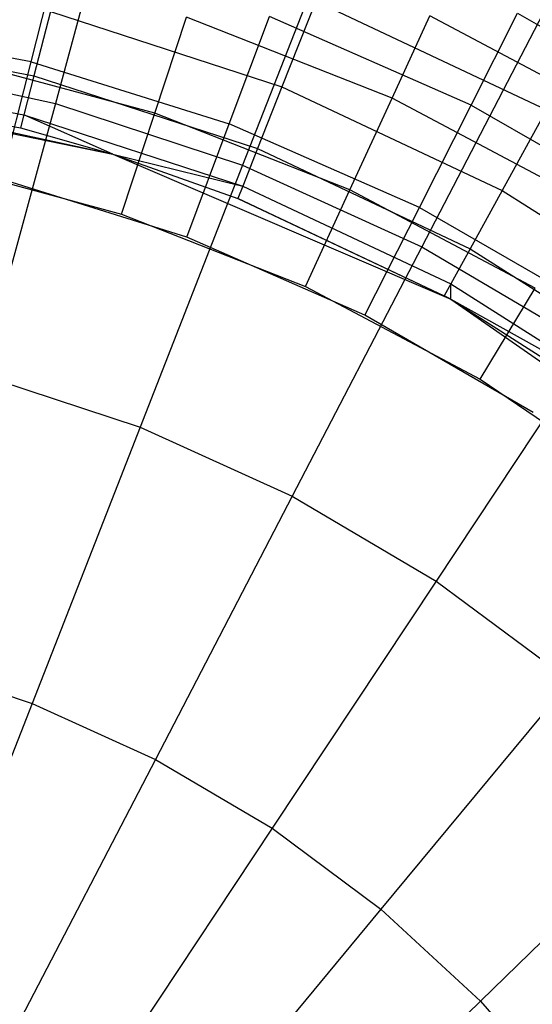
# Model space of a CAD drawing. Extents: x 0.1 to 16.1, y -3 to 3.
# Tile 55 of 65: x 8.496 to 8.968, y 0.815 to 1.722. Entities that reach past the tile are written whole.
import ezdxf

# ---------------------------------------------------------------- set-up
doc = ezdxf.new("R2010")
doc.units = 0
doc.header["$LTSCALE"] = 2.54
doc.layers.get('0').update_dxf_attribs({"color": 13, "linetype": 'CONTINUOUS'})

# ---------------------------------------------------------------- blocks, each defined once
blk = doc.blocks.new('DROPS_WOOD_D_PM_STL')
at = {"color": 0}
for p, q in [((8.59236, 1.87875, 2.82552), (8.5286, 1.64498, 2.65023)), ((8.59236, 1.87875, 2.82552), (8.5286, 1.64498, 2.65023)), ((8.78915, 1.81365, 2.82552), (8.70091, 1.58798, 2.65023)), ((8.78915, 1.81365, 2.82552), (8.70091, 1.58798, 2.65023)), ((8.50623, 1.68313, 16.02047), (8.53218, 1.78558, 15.98349)), ((8.50623, 1.68313, 16.02047), (8.53218, 1.78558, 15.98349)), ((8.76854, 1.73905, 8.07101), (8.73735, 1.66028, 8.28286)), ((8.76854, 1.73905, 8.07101), (8.73735, 1.66028, 8.28286)), ((8.76854, 1.73905, 8.07101), (8.98107, 1.63904, 8.07101)), ((8.76854, 1.73905, 8.07101), (8.98107, 1.63904, 8.07101)), ((8.52408, 1.72957, 8.28286), (8.50885, 1.67025, 8.50264)), ((8.52408, 1.72957, 8.28286), (8.50885, 1.67025, 8.50264)), ((8.52408, 1.72957, 8.28286), (8.73735, 1.66028, 8.28286)), ((8.52408, 1.72957, 8.28286), (8.73735, 1.66028, 8.28286)), ((8.62015, 1.63605, 15.96197), (8.64931, 1.72436, 15.92943)), ((8.62015, 1.63605, 15.96197), (8.64931, 1.72436, 15.92943)), ((8.83879, 1.64977, 15.92943), (8.64931, 1.72436, 15.92943)), ((8.83879, 1.64977, 15.92943), (8.64931, 1.72436, 15.92943)), ((8.68881, 1.62602, 16.02047), (8.72586, 1.725, 15.98349)), ((8.68881, 1.62602, 16.02047), (8.72586, 1.725, 15.98349)), ((8.91171, 1.64348, 15.98349), (8.72586, 1.725, 15.98349)), ((8.91171, 1.64348, 15.98349), (8.72586, 1.725, 15.98349)), ((8.83879, 1.64977, 15.92943), (8.87365, 1.72557, 15.87701)), ((8.83879, 1.64977, 15.92943), (8.87365, 1.72557, 15.87701)), ((8.97791, 1.728, 2.82552), (8.86619, 1.51298, 2.65023)), ((8.97791, 1.728, 2.82552), (8.86619, 1.51298, 2.65023)), ((9.06187, 1.62586, 15.87701), (8.87365, 1.72557, 15.87701)), ((9.06187, 1.62586, 15.87701), (8.87365, 1.72557, 15.87701)), ((8.91171, 1.64348, 15.98349), (8.95451, 1.72806, 15.92392)), ((8.91171, 1.64348, 15.98349), (8.95451, 1.72806, 15.92392)), ((8.95451, 1.72806, 15.92392), (9.13931, 1.62137, 15.92392)), ((8.95451, 1.72806, 15.92392), (9.13931, 1.62137, 15.92392)), ((8.50623, 1.68313, 16.02047), (8.31849, 1.7198, 16.02047)), ((8.50623, 1.68313, 16.02047), (8.31849, 1.7198, 16.02047)), ((8.29613, 1.71083, 8.50264), (8.50885, 1.67025, 8.50264)), ((8.29613, 1.71083, 8.50264), (8.50885, 1.67025, 8.50264)), ((8.35121, 1.68335, 2.65023), (8.5286, 1.64498, 2.65023)), ((8.35121, 1.68335, 2.65023), (8.5286, 1.64498, 2.65023)), ((8.62015, 1.63605, 15.96197), (8.43358, 1.68624, 15.96197)), ((8.62015, 1.63605, 15.96197), (8.43358, 1.68624, 15.96197)), ((8.47892, 1.57527, 16.033), (8.50623, 1.68313, 16.02047)), ((8.47892, 1.57527, 16.033), (8.50623, 1.68313, 16.02047)), ((8.50623, 1.68313, 16.02047), (8.68881, 1.62602, 16.02047)), ((8.50623, 1.68313, 16.02047), (8.68881, 1.62602, 16.02047)), ((8.29149, 1.67409, 8.72777), (8.49964, 1.63438, 8.72777)), ((8.29149, 1.67409, 8.72777), (8.49964, 1.63438, 8.72777)), ((8.50885, 1.67025, 8.50264), (8.49964, 1.63438, 8.72777)), ((8.50885, 1.67025, 8.50264), (8.49964, 1.63438, 8.72777)), ((8.50885, 1.67025, 8.50264), (8.7148, 1.60333, 8.50264)), ((8.50885, 1.67025, 8.50264), (8.7148, 1.60333, 8.50264)), ((8.24946, 1.66641, 10.16814), (8.58143, 1.59818, 10.16814)), ((8.24946, 1.66641, 10.16814), (8.58143, 1.59818, 10.16814)), ((8.28993, 1.66179, 8.95559), (8.49656, 1.62238, 8.95559)), ((8.28993, 1.66179, 8.95559), (8.49656, 1.62238, 8.95559)), ((8.28993, 1.66179, 8.95559), (8.58143, 1.59818, 10.16814)), ((8.28993, 1.66179, 8.95559), (8.58143, 1.59818, 10.16814)), ((8.73735, 1.66028, 8.28286), (8.7148, 1.60333, 8.50264)), ((8.73735, 1.66028, 8.28286), (8.7148, 1.60333, 8.50264)), ((8.73735, 1.66028, 8.28286), (8.94025, 1.5648, 8.28286)), ((8.73735, 1.66028, 8.28286), (8.94025, 1.5648, 8.28286)), ((8.5286, 1.64498, 2.65023), (8.46044, 1.39502, 2.50087)), ((8.5286, 1.64498, 2.65023), (8.46044, 1.39502, 2.50087)), ((8.5286, 1.64498, 2.65023), (8.70091, 1.58798, 2.65023)), ((8.5286, 1.64498, 2.65023), (8.70091, 1.58798, 2.65023)), ((8.79993, 1.56528, 15.96197), (8.83879, 1.64977, 15.92943)), ((8.79993, 1.56528, 15.96197), (8.83879, 1.64977, 15.92943)), ((9.01874, 1.55444, 15.92943), (8.83879, 1.64977, 15.92943)), ((9.01874, 1.55444, 15.92943), (8.83879, 1.64977, 15.92943)), ((8.86399, 1.54918, 16.02047), (8.91171, 1.64348, 15.98349)), ((8.86399, 1.54918, 16.02047), (8.91171, 1.64348, 15.98349)), ((8.91171, 1.64348, 15.98349), (9.08745, 1.54201, 15.98349)), ((8.91171, 1.64348, 15.98349), (9.08745, 1.54201, 15.98349)), ((8.49964, 1.63438, 8.72777), (8.49656, 1.62238, 8.95559)), ((8.49964, 1.63438, 8.72777), (8.49656, 1.62238, 8.95559)), ((8.58143, 1.59818, 8.95559), (8.49964, 1.63438, 8.72777)), ((8.49964, 1.63438, 8.72777), (8.70117, 1.5689, 8.72777)), ((8.49964, 1.63438, 8.72777), (8.70117, 1.5689, 8.72777)), ((8.58143, 1.59818, 8.95559), (8.49964, 1.63438, 8.72777)), ((8.58946, 1.54307, 15.973), (8.62015, 1.63605, 15.96197)), ((8.58946, 1.54307, 15.973), (8.62015, 1.63605, 15.96197)), ((8.79993, 1.56528, 15.96197), (8.62015, 1.63605, 15.96197)), ((8.79993, 1.56528, 15.96197), (8.62015, 1.63605, 15.96197)), ((8.98107, 1.63904, 8.07101), (8.94025, 1.5648, 8.28286)), ((8.98107, 1.63904, 8.07101), (8.94025, 1.5648, 8.28286)), ((8.64979, 1.52183, 16.033), (8.68881, 1.62602, 16.02047)), ((8.64979, 1.52183, 16.033), (8.68881, 1.62602, 16.02047)), ((8.86399, 1.54918, 16.02047), (8.68881, 1.62602, 16.02047)), ((8.86399, 1.54918, 16.02047), (8.68881, 1.62602, 16.02047)), ((8.49656, 1.62238, 8.95559), (8.58143, 1.59818, 8.95559)), ((8.49656, 1.62238, 8.95559), (8.58143, 1.59818, 10.16814)), ((8.49656, 1.62238, 8.95559), (8.58143, 1.59818, 8.95559)), ((8.49656, 1.62238, 8.95559), (8.58143, 1.59818, 10.16814)), ((8.58143, 1.59818, 8.95559), (8.70117, 1.5689, 8.72777)), ((8.58143, 1.59818, 8.95559), (8.69661, 1.55738, 8.95559)), ((8.58143, 1.59818, 8.95559), (8.70117, 1.5689, 8.72777)), ((8.58143, 1.59818, 10.16814), (8.69661, 1.55738, 8.95559)), ((8.58143, 1.59818, 10.16814), (8.89288, 1.46453, 10.16814)), ((8.58143, 1.59818, 8.95559), (8.58143, 1.59818, 10.16814)), ((8.58143, 1.59818, 10.16814), (8.69661, 1.55738, 8.95559)), ((8.58143, 1.59818, 8.95559), (8.69661, 1.55738, 8.95559)), ((8.58143, 1.59818, 8.95559), (8.58143, 1.59818, 10.16814)), ((8.58143, 1.59818, 10.16814), (8.89288, 1.46453, 10.16814)), ((8.7148, 1.60333, 8.50264), (8.70117, 1.5689, 8.72777)), ((8.7148, 1.60333, 8.50264), (8.70117, 1.5689, 8.72777)), ((8.7148, 1.60333, 8.50264), (8.91075, 1.51113, 8.50264)), ((8.7148, 1.60333, 8.50264), (8.91075, 1.51113, 8.50264)), ((8.41348, 1.59041, 15.973), (8.58946, 1.54307, 15.973)), ((8.41348, 1.59041, 15.973), (8.58946, 1.54307, 15.973)), ((8.70091, 1.58798, 2.65023), (8.60656, 1.34668, 2.50087)), ((8.70091, 1.58798, 2.65023), (8.60656, 1.34668, 2.50087)), ((8.70091, 1.58798, 2.65023), (8.86619, 1.51298, 2.65023)), ((8.70091, 1.58798, 2.65023), (8.86619, 1.51298, 2.65023)), ((8.64979, 1.52183, 16.033), (8.47892, 1.57527, 16.033)), ((8.64979, 1.52183, 16.033), (8.47892, 1.57527, 16.033)), ((8.70117, 1.5689, 8.72777), (8.69661, 1.55738, 8.95559)), ((8.70117, 1.5689, 8.72777), (8.69661, 1.55738, 8.95559)), ((8.70117, 1.5689, 8.72777), (8.89291, 1.47867, 8.72777)), ((8.70117, 1.5689, 8.72777), (8.89291, 1.47867, 8.72777)), ((8.75902, 1.47633, 15.973), (8.79993, 1.56528, 15.96197)), ((8.75902, 1.47633, 15.973), (8.79993, 1.56528, 15.96197)), ((8.97066, 1.47483, 15.96197), (8.79993, 1.56528, 15.96197)), ((8.97066, 1.47483, 15.96197), (8.79993, 1.56528, 15.96197)), ((8.94025, 1.5648, 8.28286), (8.91075, 1.51113, 8.50264)), ((8.94025, 1.5648, 8.28286), (8.91075, 1.51113, 8.50264)), ((8.94025, 1.5648, 8.28286), (9.12959, 1.44464, 8.28286)), ((8.94025, 1.5648, 8.28286), (9.12959, 1.44464, 8.28286)), ((8.69661, 1.55738, 8.95559), (8.88694, 1.46781, 8.95559)), ((8.89288, 1.46453, 10.16814), (8.69661, 1.55738, 8.95559)), ((8.89288, 1.46453, 10.16814), (8.69661, 1.55738, 8.95559)), ((8.69661, 1.55738, 8.95559), (8.88694, 1.46781, 8.95559)), ((8.58946, 1.54307, 15.973), (8.75902, 1.47633, 15.973)), ((8.58946, 1.54307, 15.973), (8.75902, 1.47633, 15.973)), ((8.81375, 1.44991, 16.033), (8.86399, 1.54918, 16.02047)), ((8.81375, 1.44991, 16.033), (8.86399, 1.54918, 16.02047)), ((8.86399, 1.54918, 16.02047), (9.02965, 1.45353, 16.02047)), ((8.86399, 1.54918, 16.02047), (9.02965, 1.45353, 16.02047)), ((8.81375, 1.44991, 16.033), (8.64979, 1.52183, 16.033)), ((8.81375, 1.44991, 16.033), (8.64979, 1.52183, 16.033)), ((8.86619, 1.51298, 2.65023), (8.74672, 1.28308, 2.50087)), ((8.86619, 1.51298, 2.65023), (8.74672, 1.28308, 2.50087)), ((8.86619, 1.51298, 2.65023), (9.02255, 1.42085, 2.65023)), ((8.86619, 1.51298, 2.65023), (9.02255, 1.42085, 2.65023)), ((8.91075, 1.51113, 8.50264), (8.89291, 1.47867, 8.72777)), ((8.91075, 1.51113, 8.50264), (8.89291, 1.47867, 8.72777)), ((8.91075, 1.51113, 8.50264), (9.09359, 1.39509, 8.50264)), ((8.91075, 1.51113, 8.50264), (9.09359, 1.39509, 8.50264)), ((8.89291, 1.47867, 8.72777), (8.88694, 1.46781, 8.95559)), ((8.89291, 1.47867, 8.72777), (8.88694, 1.46781, 8.95559)), ((8.89288, 1.46453, 8.95559), (8.89291, 1.47867, 8.72777)), ((8.89288, 1.46453, 8.95559), (8.89291, 1.47867, 8.72777)), ((8.89291, 1.47867, 8.72777), (9.07183, 1.36513, 8.72777)), ((8.89291, 1.47867, 8.72777), (9.07183, 1.36513, 8.72777)), ((8.75902, 1.47633, 15.973), (8.92005, 1.39102, 15.973)), ((8.75902, 1.47633, 15.973), (8.92005, 1.39102, 15.973)), ((8.92005, 1.39102, 15.973), (8.97066, 1.47483, 15.96197)), ((8.92005, 1.39102, 15.973), (8.97066, 1.47483, 15.96197)), ((8.88694, 1.46781, 8.95559), (8.89288, 1.46453, 8.95559)), ((8.89288, 1.46453, 10.16814), (8.88694, 1.46781, 8.95559)), ((8.89288, 1.46453, 10.16814), (8.88694, 1.46781, 8.95559)), ((8.88694, 1.46781, 8.95559), (8.89288, 1.46453, 8.95559)), ((8.89288, 1.46453, 8.95559), (9.07183, 1.36513, 8.72777)), ((8.89288, 1.46453, 8.95559), (9.06454, 1.3551, 8.95559)), ((8.89288, 1.46453, 8.95559), (9.07183, 1.36513, 8.72777)), ((8.89288, 1.46453, 10.16814), (9.06454, 1.3551, 8.95559)), ((8.89288, 1.46453, 10.16814), (9.17105, 1.27092, 10.16814)), ((8.89288, 1.46453, 8.95559), (8.89288, 1.46453, 10.16814)), ((8.89288, 1.46453, 10.16814), (9.06454, 1.3551, 8.95559)), ((8.89288, 1.46453, 8.95559), (9.06454, 1.3551, 8.95559)), ((8.89288, 1.46453, 8.95559), (8.89288, 1.46453, 10.16814)), ((8.89288, 1.46453, 10.16814), (9.17105, 1.27092, 10.16814)), ((8.9688, 1.36039, 16.033), (8.81375, 1.44991, 16.033)), ((8.9688, 1.36039, 16.033), (8.81375, 1.44991, 16.033)), ((9.02255, 1.42085, 2.65023), (8.87933, 1.20494, 2.50087)), ((9.02255, 1.42085, 2.65023), (8.87933, 1.20494, 2.50087)), ((8.46044, 1.39502, 2.50087), (8.60656, 1.34668, 2.50087)), ((8.46044, 1.39502, 2.50087), (8.60656, 1.34668, 2.50087)), ((8.92005, 1.39102, 15.973), (9.07051, 1.28822, 15.973)), ((8.92005, 1.39102, 15.973), (9.07051, 1.28822, 15.973)), ((8.60656, 1.34668, 2.50087), (8.50711, 1.09232, 2.37903)), ((8.60656, 1.34668, 2.50087), (8.50711, 1.09232, 2.37903)), ((8.60656, 1.34668, 2.50087), (8.74672, 1.28308, 2.50087)), ((8.60656, 1.34668, 2.50087), (8.74672, 1.28308, 2.50087)), ((8.74672, 1.28308, 2.50087), (8.62079, 1.04073, 2.37903)), ((8.74672, 1.28308, 2.50087), (8.62079, 1.04073, 2.37903)), ((8.74672, 1.28308, 2.50087), (8.87933, 1.20494, 2.50087)), ((8.74672, 1.28308, 2.50087), (8.87933, 1.20494, 2.50087)), ((8.87933, 1.20494, 2.50087), (8.72835, 0.97735, 2.37903)), ((8.87933, 1.20494, 2.50087), (8.72835, 0.97735, 2.37903)), ((8.87933, 1.20494, 2.50087), (9.00288, 1.11315, 2.50087)), ((8.87933, 1.20494, 2.50087), (9.00288, 1.11315, 2.50087)), ((8.38858, 1.13153, 2.37903), (8.50711, 1.09232, 2.37903)), ((8.38858, 1.13153, 2.37903), (8.50711, 1.09232, 2.37903)), ((9.00288, 1.11315, 2.50087), (8.82856, 0.9029, 2.37903)), ((9.00288, 1.11315, 2.50087), (8.82856, 0.9029, 2.37903)), ((8.50711, 1.09232, 2.37903), (8.4036, 0.82761, 2.286)), ((8.50711, 1.09232, 2.37903), (8.4036, 0.82761, 2.286)), ((8.50711, 1.09232, 2.37903), (8.62079, 1.04073, 2.37903)), ((8.50711, 1.09232, 2.37903), (8.62079, 1.04073, 2.37903)), ((8.62079, 1.04073, 2.37903), (8.48974, 0.78852, 2.286)), ((8.62079, 1.04073, 2.37903), (8.48974, 0.78852, 2.286)), ((8.62079, 1.04073, 2.37903), (8.72835, 0.97735, 2.37903)), ((8.62079, 1.04073, 2.37903), (8.72835, 0.97735, 2.37903)), ((9.11597, 1.00875, 2.50087), (8.9203, 0.81822, 2.37903)), ((9.11597, 1.00875, 2.50087), (8.9203, 0.81822, 2.37903)), ((8.72835, 0.97735, 2.37903), (8.57123, 0.7405, 2.286)), ((8.72835, 0.97735, 2.37903), (8.57123, 0.7405, 2.286)), ((8.72835, 0.97735, 2.37903), (8.82856, 0.9029, 2.37903)), ((8.72835, 0.97735, 2.37903), (8.82856, 0.9029, 2.37903)), ((8.82856, 0.9029, 2.37903), (8.64716, 0.68409, 2.286)), ((8.82856, 0.9029, 2.37903), (8.64716, 0.68409, 2.286)), ((8.82856, 0.9029, 2.37903), (8.9203, 0.81822, 2.37903)), ((8.82856, 0.9029, 2.37903), (8.9203, 0.81822, 2.37903)), ((8.9203, 0.81822, 2.37903), (8.71666, 0.61993, 2.286)), ((8.9203, 0.81822, 2.37903), (8.71666, 0.61993, 2.286)), ((8.9203, 0.81822, 2.37903), (9.00251, 0.72426, 2.37903)), ((8.9203, 0.81822, 2.37903), (9.00251, 0.72426, 2.37903))]:
    blk.add_line(p, q, dxfattribs=at)

msp = doc.modelspace()

# ---------------------------------------------------------------- block references
at = {"color": 250}
msp.add_blockref('DROPS_WOOD_D_PM_STL', (0, 0), dxfattribs=at)

doc.saveas('drawing.dxf')
